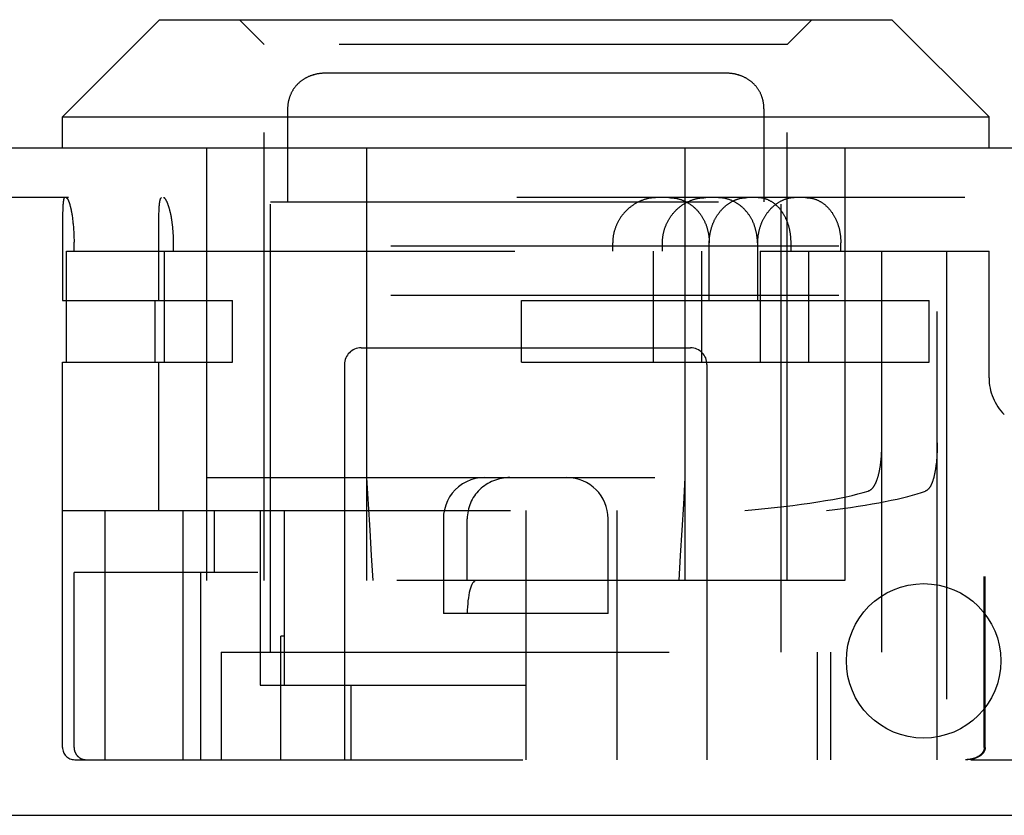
# Model space of a CAD drawing. Header units: inches. Extents: x 0 to 98.9, y 0 to 64.
# Tile 7 of 18: x 41.1 to 42.3, y 10.7 to 11.7. Entities that reach past the tile are written whole.
import ezdxf

# ---------------------------------------------------------------- set-up
doc = ezdxf.new("R2010")
doc.units = ezdxf.units.IN
doc.header["$LTSCALE"] = 5.44
doc.header["$MEASUREMENT"] = 0
doc.linetypes.add('HIDDEN', pattern=[0.2, 0.1, -0.1])
doc.layers.add('DEFAULT_2', color=8, linetype='HIDDEN')
doc.layers.add('DOOR_ASSEMBLY', color=7, linetype='CONTINUOUS')

msp = doc.modelspace()

# ---------------------------------------------------------------- linework, layer by layer
at = {"layer": 'DEFAULT_2', "color": 8, "linetype": 'HIDDEN'}
for p, q in [((43.1929, 11.4184), (19.3129, 11.4184)), ((43.1929, 11.3584), (19.3129, 11.3584))]:
    msp.add_line(p, q, dxfattribs=at)
at = {"layer": 'DOOR_ASSEMBLY', "color": 7, "linetype": 'Continuous'}
for p, q in [((41.2804, 11.6934), (41.1624, 11.5754)), ((41.2804, 11.6934), (42.1694, 11.6934)), ((42.1694, 11.6934), (42.2874, 11.5754)), ((41.1624, 11.5754), (42.2874, 11.5754)), ((41.1624, 11.5374), (41.1624, 11.5754)), ((42.2874, 11.5374), (42.2874, 11.5754))]:
    msp.add_line(p, q, dxfattribs=at)
at = {"layer": 'DOOR_ASSEMBLY', "color": 8, "linetype": 'HIDDEN'}
for p, q in [((41.4074, 11.6634), (41.3774, 11.6934)), ((42.0424, 11.6634), (42.0724, 11.6934)), ((42.0424, 11.6634), (41.4074, 11.6634)), ((41.4074, 11.0124), (41.4074, 11.6634)), ((42.0424, 11.0124), (42.0424, 11.6634)), ((41.4599, 11.6237), (41.4593, 11.6234)), ((41.4612, 11.6243), (41.4606, 11.624)), ((41.4626, 11.6248), (41.4619, 11.6246)), ((41.478, 11.6283), (41.4773, 11.6282)), ((41.9683, 11.6284), (41.4816, 11.6284)), ((41.9873, 11.6248), (41.9866, 11.6251)), ((41.9912, 11.623), (41.9906, 11.6234)), ((41.9925, 11.6224), (41.9919, 11.6227)), ((41.9955, 11.6205), (41.9949, 11.6209)), ((41.4402, 11.6044), (41.4399, 11.6037)), ((41.4409, 11.6057), (41.4405, 11.605)), ((42.0097, 11.6044), (42.0094, 11.605)), ((42.0103, 11.603), (42.01, 11.6037)), ((41.4358, 11.5851), (41.4358, 11.4724)), ((42.0131, 11.5943), (42.013, 11.5951)), ((42.0141, 11.5853), (42.0141, 11.4724)), ((41.3374, 11.5374), (41.3374, 11.0124)), ((41.5317, 11.5374), (41.5317, 11.0124)), ((41.9182, 11.5374), (41.9182, 11.0124)), ((42.1124, 11.5374), (42.1124, 11.0124)), ((43.3459, 11.4774), (19.1949, 11.4774)), ((41.1628, 11.4641), (41.1627, 11.463)), ((41.1629, 11.4662), (41.1628, 11.4652)), ((41.1628, 11.4652), (41.1628, 11.4641)), ((41.163, 11.4682), (41.1629, 11.4672)), ((41.1629, 11.4672), (41.1629, 11.4662)), ((41.2798, 11.4636), (41.2799, 11.4647)), ((41.2799, 11.4647), (41.2799, 11.4657)), ((41.4149, 11.4724), (42.0349, 11.4724)), ((41.4149, 10.9254), (41.4149, 11.4724)), ((42.0349, 10.9254), (42.0349, 11.4724)), ((41.1626, 11.457), (41.1625, 11.4544)), ((41.1625, 11.4544), (41.1625, 11.4509)), ((41.1627, 11.4613), (41.1626, 11.4595)), ((41.1626, 11.4595), (41.1626, 11.457)), ((41.1627, 11.463), (41.1627, 11.4613)), ((41.1736, 11.4586), (41.1738, 11.4574)), ((41.1738, 11.4574), (41.174, 11.4561)), ((41.174, 11.4561), (41.1742, 11.4547)), ((41.1742, 11.4547), (41.1744, 11.4534)), ((41.1744, 11.4534), (41.1746, 11.452)), ((41.1746, 11.452), (41.1748, 11.4506)), ((41.2795, 11.4537), (41.2796, 11.4564)), ((41.2795, 11.4502), (41.2795, 11.4537)), ((41.2796, 11.4583), (41.2797, 11.4602)), ((41.2796, 11.4564), (41.2796, 11.4583)), ((41.2797, 11.4613), (41.2798, 11.4625)), ((41.2797, 11.4602), (41.2797, 11.4613)), ((41.2798, 11.4625), (41.2798, 11.4636)), ((41.1625, 11.4458), (41.1624, 11.3524)), ((41.1625, 11.4509), (41.1625, 11.4458)), ((41.1748, 11.4506), (41.175, 11.4491)), ((41.1752, 11.4469), (41.1754, 11.4455)), ((41.1754, 11.4455), (41.1755, 11.4439)), ((41.1755, 11.4439), (41.1757, 11.4424)), ((41.1757, 11.4424), (41.1758, 11.4409)), ((41.1758, 11.4409), (41.1759, 11.4393)), ((41.2794, 11.4396), (41.2795, 11.4458)), ((41.2795, 11.4458), (41.2795, 11.4502)), ((41.1759, 11.4393), (41.176, 11.4378)), ((41.176, 11.4378), (41.1761, 11.4362)), ((41.1761, 11.4362), (41.1762, 11.4346)), ((41.1762, 11.4346), (41.1763, 11.433)), ((41.1763, 11.433), (41.1763, 11.4314)), ((41.1763, 11.4314), (41.1764, 11.4297)), ((41.1764, 11.4297), (41.1764, 11.4281)), ((41.1764, 11.4281), (41.1765, 11.4265)), ((41.2794, 11.3524), (41.2794, 11.4396)), ((41.2972, 11.4305), (41.2971, 11.4321)), ((41.2972, 11.4289), (41.2972, 11.4305)), ((41.2973, 11.4273), (41.2972, 11.4289)), ((41.1765, 11.4265), (41.1765, 11.4248)), ((41.1765, 11.4248), (41.1765, 11.4232)), ((41.1765, 11.4124), (41.1765, 11.4232)), ((41.2973, 11.4256), (41.2973, 11.4273)), ((41.2973, 11.424), (41.2973, 11.4256)), ((41.2973, 11.4224), (41.2973, 11.424)), ((41.2973, 11.4124), (41.2973, 11.4224)), ((41.8305, 11.4124), (41.8305, 11.4224)), ((41.8909, 11.4124), (41.8909, 11.4224)), ((41.9477, 11.3524), (41.9477, 11.4224)), ((42.0062, 11.4224), (42.0062, 11.3524)), ((42.047, 11.4124), (42.047, 11.4224)), ((42.1074, 11.4124), (42.1074, 11.4224)), ((41.1675, 11.4124), (41.9387, 11.4124)), ((41.1675, 11.2774), (41.1675, 11.4124)), ((41.2858, 11.4124), (41.2858, 11.2774)), ((41.8796, 11.4124), (41.8796, 11.2774)), ((41.9387, 11.2774), (41.9387, 11.4124)), ((42.0095, 11.4124), (42.2874, 11.4124)), ((42.0095, 11.4124), (42.0095, 11.2774)), ((42.0686, 11.2774), (42.0686, 11.4124)), ((42.1573, 10.9254), (42.1573, 11.4124)), ((42.2245, 10.7949), (42.2245, 11.4124)), ((42.2359, 11.4124), (42.2359, 10.7949)), ((42.2874, 11.2585), (42.2874, 11.4124)), ((41.1624, 11.3524), (41.3687, 11.3524)), ((41.2751, 11.2774), (41.2751, 11.3524)), ((41.3687, 11.2774), (41.3687, 11.3524)), ((41.7197, 11.3524), (42.2147, 11.3524)), ((41.7197, 11.2774), (41.7197, 11.3524)), ((42.1128, 11.2774), (42.1128, 11.3524)), ((42.2147, 11.2774), (42.2147, 11.3524)), ((41.5249, 11.2949), (41.9249, 11.2949)), ((41.1624, 11.2774), (41.3687, 11.2774)), ((41.1624, 10.8099), (41.1624, 11.2774)), ((41.2794, 11.0974), (41.2794, 11.2774)), ((41.5049, 11.2749), (41.5049, 10.7949)), ((41.7197, 11.2774), (42.2147, 11.2774)), ((41.9449, 11.2749), (41.9449, 10.7949)), ((42.1572, 11.1763), (42.1573, 11.178)), ((42.1573, 11.178), (42.1573, 11.1798)), ((42.2245, 11.1798), (42.2245, 11.178)), ((42.2245, 11.178), (42.2245, 11.1763)), ((42.1567, 11.1645), (42.1568, 11.1661)), ((42.1568, 11.1661), (42.1569, 11.1678)), ((42.1569, 11.1678), (42.157, 11.1695)), ((42.157, 11.1695), (42.1571, 11.1712)), ((42.1571, 11.1729), (42.1572, 11.1746)), ((42.1571, 11.1712), (42.1571, 11.1729)), ((42.1572, 11.1746), (42.1572, 11.1763)), ((42.2241, 11.1661), (42.224, 11.1644)), ((42.2242, 11.1678), (42.2241, 11.1661)), ((42.2243, 11.1695), (42.2242, 11.1678)), ((42.2244, 11.1729), (42.2243, 11.1712)), ((42.2243, 11.1712), (42.2243, 11.1695)), ((42.2245, 11.1763), (42.2244, 11.1746)), ((42.2244, 11.1746), (42.2244, 11.1729)), ((42.1566, 11.1628), (42.1567, 11.1645)), ((42.2235, 11.1579), (42.2234, 11.1563)), ((42.2237, 11.1595), (42.2235, 11.1579)), ((42.2238, 11.1611), (42.2237, 11.1595)), ((42.2239, 11.1628), (42.2238, 11.1611)), ((42.224, 11.1644), (42.2239, 11.1628)), ((41.3374, 11.1374), (42.1124, 11.1374)), ((41.1624, 11.0974), (42.0901, 11.0974)), ((41.2139, 11.0974), (41.2139, 10.7949)), ((41.3085, 11.0974), (41.3085, 11.0224)), ((41.3466, 11.0974), (41.3466, 11.0224)), ((41.4023, 11.0974), (41.4023, 10.8854)), ((41.4318, 10.8854), (41.4318, 11.0974)), ((41.7249, 11.0974), (41.7249, 10.7949)), ((41.8359, 10.7949), (41.8359, 11.0974)), ((41.6249, 11.0874), (41.6249, 10.9724)), ((41.6539, 11.0124), (41.6539, 11.0874)), ((41.8249, 10.9724), (41.8249, 11.0874)), ((41.3995, 11.0224), (41.1765, 11.0224)), ((41.1765, 10.8099), (41.1765, 11.0224)), ((41.3087, 11.0224), (41.3087, 10.7949)), ((41.3306, 10.7949), (41.3306, 11.0224)), ((42.1124, 11.0124), (41.3374, 11.0124)), ((43.0129, 11.0174), (42.2816, 11.0174)), ((42.2816, 10.8099), (42.2816, 11.0174)), ((42.2827, 10.8099), (42.2827, 11.0174)), ((41.8249, 10.9724), (41.6249, 10.9724)), ((41.4318, 10.9449), (41.4274, 10.9449)), ((41.4274, 10.7949), (41.4274, 10.9449)), ((41.3549, 10.9254), (42.1573, 10.9254)), ((41.3549, 10.9254), (41.3549, 10.7949)), ((42.079, 10.7949), (42.079, 10.9254)), ((42.0949, 10.9254), (42.0949, 10.7949)), ((41.4023, 10.8854), (41.7249, 10.8854)), ((41.5127, 10.8854), (41.5127, 10.7949)), ((41.1774, 10.7949), (43.0879, 10.7949))]:
    msp.add_line(p, q, dxfattribs=at)
at = {"layer": 'DOOR_ASSEMBLY', "color": 3, "linetype": 'Continuous'}
for p, q in [((43.3459, 11.5374), (19.1949, 11.5374)), ((19.0979, 10.7274), (43.4429, 10.7274))]:
    msp.add_line(p, q, dxfattribs=at)
at = {"layer": 'DOOR_ASSEMBLY', "color": 8, "linetype": 'HIDDEN'}
for points in [[(41.4816, 11.6284), (41.4809, 11.6284), (41.4802, 11.6284), (41.4794, 11.6284), (41.4787, 11.6283), (41.478, 11.6283), (41.4773, 11.6282), (41.4765, 11.6282), (41.4758, 11.6281), (41.4751, 11.628), (41.4744, 11.6279), (41.4737, 11.6278), (41.4729, 11.6277), (41.4722, 11.6276), (41.4715, 11.6275), (41.4708, 11.6273), (41.4701, 11.6272), (41.4694, 11.627), (41.4687, 11.6268), (41.468, 11.6266), (41.4673, 11.6265), (41.4666, 11.6262), (41.4659, 11.626), (41.4653, 11.6258), (41.4646, 11.6256), (41.4639, 11.6253), (41.4632, 11.6251), (41.4626, 11.6248), (41.4619, 11.6246), (41.4612, 11.6243), (41.4606, 11.624), (41.4599, 11.6237), (41.4593, 11.6234), (41.4586, 11.623), (41.458, 11.6227), (41.4574, 11.6224), (41.4568, 11.622), (41.4561, 11.6216), (41.4555, 11.6213), (41.4549, 11.6209), (41.4543, 11.6205), (41.4537, 11.6201), (41.4532, 11.6197), (41.4526, 11.6192), (41.452, 11.6188), (41.4514, 11.6184), (41.4509, 11.6179), (41.4503, 11.6175), (41.4498, 11.617), (41.4493, 11.6165), (41.4487, 11.616), (41.4482, 11.6155), (41.4477, 11.615), (41.4472, 11.6145), (41.4467, 11.614), (41.4462, 11.6134), (41.4458, 11.6129), (41.4453, 11.6123), (41.4449, 11.6118), (41.4444, 11.6112), (41.444, 11.6106), (41.4435, 11.61), (41.4431, 11.6094), (41.4427, 11.6088), (41.4423, 11.6082), (41.4419, 11.6076), (41.4416, 11.607), (41.4412, 11.6063), (41.4408, 11.6057), (41.4405, 11.605), (41.4402, 11.6044), (41.4399, 11.6037), (41.4395, 11.603), (41.4392, 11.6023), (41.439, 11.6017), (41.4387, 11.601), (41.4384, 11.6002), (41.4382, 11.5995), (41.4379, 11.5988), (41.4377, 11.5981), (41.4375, 11.5973), (41.4373, 11.5966), (41.4371, 11.5958), (41.4369, 11.5951), (41.4367, 11.5943), (41.4366, 11.5935), (41.4364, 11.5927), (41.4363, 11.5919), (41.4362, 11.5911), (41.4361, 11.5903), (41.436, 11.5895), (41.4359, 11.5887), (41.4359, 11.5879), (41.4358, 11.587), (41.4358, 11.5862), (41.4358, 11.5853), (41.4358, 11.5851)], [(41.4543, 11.6205), (41.4537, 11.6201), (41.4532, 11.6197), (41.4526, 11.6193), (41.452, 11.6188)], [(41.4587, 11.623), (41.458, 11.6227), (41.4574, 11.6224), (41.4568, 11.622), (41.4561, 11.6216), (41.4555, 11.6213), (41.4549, 11.6209)], [(41.4646, 11.6256), (41.4639, 11.6253), (41.4632, 11.6251)], [(41.468, 11.6266), (41.4673, 11.6265), (41.4666, 11.6263), (41.4659, 11.626), (41.4653, 11.6258)], [(41.4701, 11.6272), (41.4694, 11.627), (41.4687, 11.6268)], [(41.4758, 11.6281), (41.4751, 11.628), (41.4744, 11.6279), (41.4737, 11.6278), (41.4729, 11.6277), (41.4722, 11.6276), (41.4715, 11.6275)], [(41.4816, 11.6284), (41.4809, 11.6284), (41.4802, 11.6284), (41.4794, 11.6284)], [(42.0141, 11.5853), (42.0141, 11.5862), (42.014, 11.587), (42.014, 11.5879), (42.0139, 11.5887), (42.0139, 11.5895), (42.0138, 11.5903), (42.0137, 11.5911), (42.0136, 11.5919), (42.0134, 11.5927), (42.0133, 11.5935), (42.0131, 11.5943), (42.013, 11.5951), (42.0128, 11.5958), (42.0126, 11.5966), (42.0124, 11.5973), (42.0122, 11.5981), (42.012, 11.5988), (42.0117, 11.5995), (42.0115, 11.6002), (42.0112, 11.601), (42.0109, 11.6017), (42.0106, 11.6023), (42.0103, 11.603), (42.01, 11.6037), (42.0097, 11.6044), (42.0094, 11.605), (42.009, 11.6057), (42.0087, 11.6063), (42.0083, 11.607), (42.0079, 11.6076), (42.0075, 11.6082), (42.0071, 11.6088), (42.0067, 11.6094), (42.0063, 11.61), (42.0059, 11.6106), (42.0055, 11.6112), (42.005, 11.6118), (42.0046, 11.6123), (42.0041, 11.6129), (42.0036, 11.6134), (42.0031, 11.614), (42.0027, 11.6145), (42.0022, 11.615), (42.0016, 11.6155), (42.0011, 11.616), (42.0006, 11.6165), (42.0001, 11.617), (41.9995, 11.6175), (41.999, 11.6179), (41.9984, 11.6184), (41.9979, 11.6188), (41.9973, 11.6193), (41.9967, 11.6197), (41.9961, 11.6201), (41.9955, 11.6205), (41.9949, 11.6209), (41.9943, 11.6213), (41.9937, 11.6216), (41.9931, 11.622), (41.9925, 11.6224), (41.9919, 11.6227), (41.9912, 11.623), (41.9906, 11.6234), (41.9899, 11.6237), (41.9893, 11.624), (41.9886, 11.6243), (41.988, 11.6246), (41.9873, 11.6248), (41.9866, 11.6251), (41.986, 11.6253), (41.9853, 11.6256), (41.9846, 11.6258), (41.9839, 11.626), (41.9832, 11.6263), (41.9826, 11.6265), (41.9819, 11.6266), (41.9812, 11.6268), (41.9805, 11.627), (41.9798, 11.6272), (41.9791, 11.6273), (41.9784, 11.6275), (41.9776, 11.6276), (41.9769, 11.6277), (41.9762, 11.6278), (41.9755, 11.6279), (41.9748, 11.628), (41.9741, 11.6281), (41.9733, 11.6282), (41.9726, 11.6282), (41.9719, 11.6283), (41.9712, 11.6283), (41.9704, 11.6284), (41.9697, 11.6284), (41.969, 11.6284), (41.9683, 11.6284)], [(41.9741, 11.6281), (41.9733, 11.6282), (41.9726, 11.6282), (41.9719, 11.6283), (41.9712, 11.6283), (41.9704, 11.6284)], [(41.9769, 11.6277), (41.9762, 11.6278), (41.9755, 11.6279)], [(41.9798, 11.6272), (41.9791, 11.6273), (41.9784, 11.6275)], [(41.9853, 11.6256), (41.9846, 11.6258), (41.9839, 11.626), (41.9832, 11.6262), (41.9826, 11.6265), (41.9819, 11.6266), (41.9812, 11.6268)], [(41.9899, 11.6237), (41.9893, 11.624), (41.9886, 11.6243), (41.988, 11.6246)], [(41.4427, 11.6088), (41.4423, 11.6082), (41.4419, 11.6076)], [(41.4462, 11.6134), (41.4458, 11.6129), (41.4453, 11.6123), (41.4449, 11.6118), (41.4444, 11.6112)], [(41.4493, 11.6165), (41.4487, 11.616), (41.4482, 11.6155), (41.4477, 11.615)], [(42.0006, 11.6165), (42.0001, 11.617), (41.9995, 11.6175), (41.999, 11.6179), (41.9984, 11.6184), (41.9979, 11.6188)], [(42.0036, 11.6134), (42.0031, 11.614), (42.0027, 11.6145), (42.0022, 11.615)], [(42.0067, 11.6094), (42.0063, 11.61), (42.0059, 11.6106), (42.0055, 11.6112)], [(42.009, 11.6057), (42.0087, 11.6063), (42.0083, 11.607), (42.0079, 11.6076)], [(41.4377, 11.5981), (41.4375, 11.5973), (41.4373, 11.5966), (41.4371, 11.5958), (41.4369, 11.5951)], [(41.4395, 11.603), (41.4392, 11.6023), (41.439, 11.6017)], [(42.012, 11.5988), (42.0117, 11.5995), (42.0115, 11.6002), (42.0112, 11.601), (42.0109, 11.6017)], [(41.4359, 11.5879), (41.4358, 11.587), (41.4358, 11.5862), (41.4358, 11.5853), (41.4358, 11.5851)], [(41.4362, 11.5911), (41.4361, 11.5903), (41.436, 11.5895)], [(41.4367, 11.5943), (41.4366, 11.5935), (41.4364, 11.5927)], [(42.0138, 11.5903), (42.0137, 11.5911), (42.0136, 11.5919), (42.0134, 11.5927)], [(42.014, 11.587), (42.014, 11.5879), (42.0139, 11.5887), (42.0139, 11.5895)], [(41.1651, 11.4774), (41.1651, 11.4774), (41.165, 11.4774), (41.1649, 11.4773), (41.1648, 11.4773), (41.1647, 11.4772), (41.1647, 11.4772), (41.1646, 11.4771), (41.1645, 11.477), (41.1645, 11.4769), (41.1644, 11.4768), (41.1643, 11.4766), (41.1642, 11.4765), (41.1642, 11.4763), (41.1641, 11.4762), (41.1641, 11.476), (41.164, 11.4758), (41.1639, 11.4756), (41.1639, 11.4754), (41.1638, 11.4752), (41.1638, 11.4749), (41.1637, 11.4747), (41.1637, 11.4744), (41.1636, 11.4741), (41.1636, 11.4738), (41.1635, 11.4735), (41.1635, 11.4732), (41.1634, 11.4729), (41.1634, 11.4726), (41.1633, 11.4722), (41.1633, 11.4719), (41.1632, 11.4715), (41.1632, 11.4711), (41.1632, 11.4707), (41.1631, 11.4703), (41.1631, 11.4699), (41.1631, 11.4695), (41.163, 11.4691), (41.163, 11.4682)], [(41.1668, 11.4774), (41.1669, 11.4774), (41.167, 11.4774), (41.1671, 11.4773), (41.1672, 11.4773), (41.1673, 11.4772), (41.1675, 11.4772), (41.1676, 11.4771), (41.1677, 11.477), (41.1678, 11.4769), (41.1679, 11.4768), (41.168, 11.4766), (41.1681, 11.4765), (41.1683, 11.4763), (41.1684, 11.4762), (41.1685, 11.476), (41.1686, 11.4758), (41.1688, 11.4756), (41.1689, 11.4754), (41.169, 11.4751), (41.1691, 11.4749), (41.1692, 11.4746), (41.1694, 11.4744), (41.1695, 11.4741), (41.1696, 11.4738), (41.1697, 11.4735), (41.1699, 11.4732), (41.17, 11.4728), (41.1701, 11.4725), (41.1703, 11.4721), (41.1704, 11.4718), (41.1705, 11.4714), (41.1706, 11.471), (41.1708, 11.4706), (41.1709, 11.4702), (41.171, 11.4698), (41.1712, 11.4694), (41.1713, 11.4689), (41.1714, 11.4685), (41.1715, 11.468), (41.1717, 11.4675), (41.1718, 11.467), (41.1719, 11.4665), (41.172, 11.466), (41.1722, 11.4655), (41.1723, 11.465), (41.1724, 11.4645), (41.1725, 11.4639), (41.1726, 11.4634), (41.1728, 11.4628), (41.1729, 11.4622), (41.173, 11.4617), (41.1731, 11.4611), (41.1732, 11.4605), (41.1733, 11.4599), (41.1735, 11.4593), (41.1736, 11.4586)], [(41.2799, 11.4657), (41.28, 11.4667), (41.28, 11.4672), (41.2801, 11.4677), (41.2801, 11.4682), (41.2801, 11.4686), (41.2802, 11.4691), (41.2802, 11.4695), (41.2803, 11.4699), (41.2803, 11.4703), (41.2804, 11.4707), (41.2804, 11.4711), (41.2805, 11.4715), (41.2805, 11.4719), (41.2806, 11.4722), (41.2806, 11.4726), (41.2807, 11.4729), (41.2807, 11.4732), (41.2808, 11.4735), (41.2809, 11.4738), (41.2809, 11.4741), (41.281, 11.4744), (41.281, 11.4747), (41.2811, 11.4749), (41.2812, 11.4752), (41.2813, 11.4754), (41.2813, 11.4756), (41.2814, 11.4758), (41.2815, 11.476), (41.2816, 11.4762), (41.2816, 11.4763), (41.2817, 11.4765), (41.2818, 11.4766), (41.2819, 11.4768), (41.282, 11.4769), (41.2821, 11.477), (41.2822, 11.4771), (41.2823, 11.4772), (41.2823, 11.4772), (41.2824, 11.4773), (41.2825, 11.4773), (41.2826, 11.4774), (41.2827, 11.4774), (41.2828, 11.4774)], [(41.2969, 11.4345), (41.2969, 11.4353), (41.2968, 11.436), (41.2968, 11.4368), (41.2967, 11.4376), (41.2966, 11.4384), (41.2966, 11.4392), (41.2965, 11.44), (41.2964, 11.4407), (41.2963, 11.4415), (41.2963, 11.4423), (41.2962, 11.443), (41.2961, 11.4438), (41.296, 11.4445), (41.2959, 11.4453), (41.2958, 11.446), (41.2957, 11.4468), (41.2956, 11.4475), (41.2955, 11.4482), (41.2954, 11.449), (41.2953, 11.4497), (41.2952, 11.4504), (41.2951, 11.4511), (41.2949, 11.4518), (41.2948, 11.4525), (41.2947, 11.4532), (41.2946, 11.4539), (41.2944, 11.4546), (41.2943, 11.4552), (41.2942, 11.4559), (41.294, 11.4566), (41.2939, 11.4572), (41.2938, 11.4578), (41.2936, 11.4585), (41.2935, 11.4591), (41.2933, 11.4597), (41.2932, 11.4603), (41.293, 11.4609), (41.2929, 11.4615), (41.2927, 11.4621), (41.2926, 11.4627), (41.2924, 11.4633), (41.2923, 11.4638), (41.2921, 11.4644), (41.292, 11.4649), (41.2918, 11.4654), (41.2916, 11.4659), (41.2915, 11.4665), (41.2913, 11.467), (41.2912, 11.4674), (41.291, 11.4679), (41.2908, 11.4684), (41.2907, 11.4688), (41.2905, 11.4693), (41.2904, 11.4697), (41.2902, 11.4701), (41.29, 11.4706), (41.2899, 11.471), (41.2897, 11.4714), (41.2895, 11.4717), (41.2894, 11.4721), (41.2892, 11.4725), (41.289, 11.4728), (41.2889, 11.4731), (41.2887, 11.4734), (41.2886, 11.4738), (41.2884, 11.474), (41.2882, 11.4743), (41.2881, 11.4746), (41.2879, 11.4749), (41.2878, 11.4751), (41.2876, 11.4753), (41.2874, 11.4756), (41.2873, 11.4758), (41.2871, 11.476), (41.287, 11.4762), (41.2868, 11.4763), (41.2867, 11.4765), (41.2865, 11.4766), (41.2864, 11.4768), (41.2862, 11.4769), (41.2861, 11.477), (41.2859, 11.4771), (41.2858, 11.4772), (41.2857, 11.4772), (41.2855, 11.4773), (41.2854, 11.4773), (41.2852, 11.4774), (41.2851, 11.4774), (41.285, 11.4774)], [(41.8843, 11.4774), (41.8835, 11.4774), (41.8827, 11.4774), (41.8819, 11.4773), (41.8811, 11.4773), (41.8803, 11.4772), (41.8795, 11.4772), (41.8788, 11.4771), (41.878, 11.477), (41.8772, 11.4769), (41.8764, 11.4768), (41.8756, 11.4766), (41.8748, 11.4765), (41.874, 11.4763), (41.8732, 11.4762), (41.8724, 11.476), (41.8716, 11.4758), (41.8709, 11.4756), (41.8701, 11.4753), (41.8693, 11.4751), (41.8685, 11.4749), (41.8678, 11.4746), (41.867, 11.4743), (41.8662, 11.474), (41.8655, 11.4738), (41.8647, 11.4734), (41.8639, 11.4731), (41.8632, 11.4728), (41.8624, 11.4725), (41.8617, 11.4721), (41.861, 11.4717), (41.8602, 11.4714), (41.8595, 11.471), (41.8588, 11.4706), (41.8581, 11.4701), (41.8573, 11.4697), (41.8566, 11.4693), (41.8559, 11.4688), (41.8552, 11.4684), (41.8545, 11.4679), (41.8539, 11.4674), (41.8532, 11.467), (41.8525, 11.4665), (41.8519, 11.4659), (41.8512, 11.4654), (41.8506, 11.4649), (41.8499, 11.4644), (41.8493, 11.4638), (41.8487, 11.4633), (41.8481, 11.4627), (41.8475, 11.4621), (41.8469, 11.4615), (41.8463, 11.4609), (41.8457, 11.4603), (41.8451, 11.4597), (41.8446, 11.4591), (41.844, 11.4585), (41.8435, 11.4578), (41.843, 11.4572), (41.8424, 11.4566), (41.8419, 11.4559), (41.8414, 11.4552), (41.8409, 11.4546), (41.8404, 11.4539), (41.84, 11.4532), (41.8395, 11.4525), (41.8391, 11.4518), (41.8386, 11.4511), (41.8382, 11.4504), (41.8378, 11.4497), (41.8374, 11.449), (41.837, 11.4482), (41.8366, 11.4475), (41.8362, 11.4468), (41.8359, 11.446), (41.8355, 11.4453), (41.8352, 11.4445), (41.8349, 11.4438), (41.8345, 11.443), (41.8342, 11.4423), (41.8339, 11.4415), (41.8337, 11.4407), (41.8334, 11.44), (41.8331, 11.4392), (41.8329, 11.4384), (41.8327, 11.4376), (41.8324, 11.4368), (41.8322, 11.436), (41.832, 11.4353), (41.8318, 11.4345), (41.8317, 11.4337), (41.8315, 11.4329), (41.8314, 11.4321), (41.8312, 11.4313), (41.8311, 11.4305), (41.831, 11.4297), (41.8309, 11.4289), (41.8308, 11.4281), (41.8307, 11.4273), (41.8306, 11.4264), (41.8306, 11.4256), (41.8305, 11.4248), (41.8305, 11.424), (41.8305, 11.4232), (41.8305, 11.4224)], [(41.8909, 11.4224), (41.8909, 11.4232), (41.8909, 11.424), (41.891, 11.4248), (41.891, 11.4257), (41.8911, 11.4265), (41.8911, 11.4273), (41.8912, 11.4281), (41.8913, 11.4289), (41.8914, 11.4297), (41.8915, 11.4305), (41.8916, 11.4314), (41.8918, 11.4322), (41.8919, 11.433), (41.8921, 11.4338), (41.8922, 11.4346), (41.8924, 11.4354), (41.8926, 11.4362), (41.8928, 11.437), (41.893, 11.4378), (41.8933, 11.4385), (41.8935, 11.4393), (41.8938, 11.4401), (41.894, 11.4409), (41.8943, 11.4417), (41.8946, 11.4424), (41.8949, 11.4432), (41.8952, 11.4439), (41.8955, 11.4447), (41.8959, 11.4455), (41.8962, 11.4462), (41.8966, 11.4469), (41.8969, 11.4477), (41.8973, 11.4484), (41.8977, 11.4491), (41.8981, 11.4499), (41.8985, 11.4506), (41.8989, 11.4513), (41.8993, 11.452), (41.8998, 11.4527), (41.9002, 11.4534), (41.9007, 11.4541), (41.9011, 11.4547), (41.9016, 11.4554), (41.9021, 11.4561), (41.9026, 11.4567), (41.9031, 11.4574), (41.9036, 11.458), (41.9042, 11.4586), (41.9047, 11.4593), (41.9052, 11.4599), (41.9058, 11.4605), (41.9064, 11.4611), (41.9069, 11.4617), (41.9075, 11.4622), (41.9081, 11.4628), (41.9087, 11.4634), (41.9093, 11.4639), (41.9099, 11.4645), (41.9105, 11.465), (41.9111, 11.4655), (41.9118, 11.466), (41.9124, 11.4665), (41.9131, 11.467), (41.9137, 11.4675), (41.9144, 11.468), (41.9151, 11.4685), (41.9157, 11.4689), (41.9164, 11.4694), (41.9171, 11.4698), (41.9178, 11.4702), (41.9185, 11.4706), (41.9192, 11.471), (41.9199, 11.4714), (41.9206, 11.4718), (41.9213, 11.4721), (41.9221, 11.4725), (41.9228, 11.4728), (41.9235, 11.4732), (41.9242, 11.4735), (41.925, 11.4738), (41.9257, 11.4741), (41.9265, 11.4744), (41.9272, 11.4746), (41.928, 11.4749), (41.9287, 11.4751), (41.9295, 11.4754), (41.9302, 11.4756), (41.931, 11.4758), (41.9318, 11.476), (41.9325, 11.4762), (41.9333, 11.4763), (41.9341, 11.4765), (41.9349, 11.4766), (41.9356, 11.4768), (41.9364, 11.4769), (41.9372, 11.477), (41.938, 11.4771), (41.9387, 11.4772), (41.9395, 11.4772), (41.9403, 11.4773), (41.9411, 11.4773), (41.9418, 11.4774), (41.9426, 11.4774), (41.9434, 11.4774)], [(41.8984, 11.4774), (41.8991, 11.4774), (41.8999, 11.4774), (41.9007, 11.4773), (41.9014, 11.4773), (41.9022, 11.4772), (41.903, 11.4772), (41.9037, 11.4771), (41.9045, 11.477), (41.9052, 11.4769), (41.906, 11.4768), (41.9067, 11.4766), (41.9075, 11.4765), (41.9082, 11.4763), (41.909, 11.4762), (41.9097, 11.476), (41.9105, 11.4758), (41.9112, 11.4756), (41.9119, 11.4754), (41.9126, 11.4752), (41.9134, 11.4749), (41.9141, 11.4747), (41.9148, 11.4744), (41.9155, 11.4741), (41.9162, 11.4738), (41.9169, 11.4735), (41.9176, 11.4732), (41.9183, 11.4729), (41.919, 11.4726), (41.9197, 11.4722), (41.9203, 11.4719), (41.921, 11.4715), (41.9217, 11.4711), (41.9223, 11.4707), (41.923, 11.4703), (41.9236, 11.4699), (41.9243, 11.4695), (41.9249, 11.4691), (41.9255, 11.4686), (41.9261, 11.4682), (41.9267, 11.4677), (41.9274, 11.4672), (41.928, 11.4667), (41.9285, 11.4662), (41.9291, 11.4657), (41.9297, 11.4652), (41.9303, 11.4647), (41.9308, 11.4642), (41.9314, 11.4636), (41.9319, 11.4631), (41.9325, 11.4625), (41.933, 11.4619), (41.9335, 11.4613), (41.9341, 11.4608), (41.9346, 11.4602), (41.9351, 11.4595), (41.9356, 11.4589), (41.936, 11.4583), (41.9365, 11.4577), (41.937, 11.457), (41.9374, 11.4564), (41.9379, 11.4557), (41.9383, 11.4551), (41.9387, 11.4544), (41.9392, 11.4537), (41.9396, 11.453), (41.94, 11.4523), (41.9404, 11.4516), (41.9408, 11.4509), (41.9411, 11.4502), (41.9415, 11.4495), (41.9418, 11.4487), (41.9422, 11.448), (41.9425, 11.4473), (41.9428, 11.4465), (41.9432, 11.4458), (41.9435, 11.445), (41.9438, 11.4443), (41.944, 11.4435), (41.9443, 11.4427), (41.9446, 11.4419), (41.9448, 11.4412), (41.9451, 11.4404), (41.9453, 11.4396), (41.9455, 11.4388), (41.9457, 11.438), (41.9459, 11.4372), (41.9461, 11.4364), (41.9463, 11.4356), (41.9465, 11.4348), (41.9466, 11.434), (41.9468, 11.4332), (41.9469, 11.4323), (41.947, 11.4315), (41.9471, 11.4307), (41.9472, 11.4299), (41.9473, 11.429), (41.9474, 11.4282), (41.9475, 11.4274), (41.9476, 11.4266), (41.9476, 11.4257), (41.9476, 11.4249), (41.9477, 11.4241), (41.9477, 11.4232), (41.9477, 11.4224)], [(41.9477, 11.4224), (41.9477, 11.4232), (41.9477, 11.4241), (41.9477, 11.4249), (41.9478, 11.4257), (41.9478, 11.4266), (41.9479, 11.4274), (41.948, 11.4282), (41.948, 11.429), (41.9481, 11.4299), (41.9482, 11.4307), (41.9483, 11.4315), (41.9485, 11.4323), (41.9486, 11.4332), (41.9488, 11.434), (41.9489, 11.4348), (41.9491, 11.4356), (41.9493, 11.4364), (41.9494, 11.4372), (41.9496, 11.438), (41.9499, 11.4388), (41.9501, 11.4396), (41.9503, 11.4404), (41.9505, 11.4412), (41.9508, 11.4419), (41.9511, 11.4427), (41.9513, 11.4435), (41.9516, 11.4443), (41.9519, 11.445), (41.9522, 11.4458), (41.9525, 11.4465), (41.9528, 11.4473), (41.9531, 11.448), (41.9535, 11.4487), (41.9538, 11.4495), (41.9542, 11.4502), (41.9546, 11.4509), (41.9549, 11.4516), (41.9553, 11.4523), (41.9557, 11.453), (41.9561, 11.4537), (41.9565, 11.4544), (41.9569, 11.4551), (41.9574, 11.4557), (41.9578, 11.4564), (41.9582, 11.457), (41.9587, 11.4577), (41.9591, 11.4583), (41.9596, 11.4589), (41.9601, 11.4595), (41.9606, 11.4602), (41.961, 11.4608), (41.9615, 11.4613), (41.962, 11.4619), (41.9626, 11.4625), (41.9631, 11.4631), (41.9636, 11.4636), (41.9641, 11.4642), (41.9647, 11.4647), (41.9652, 11.4652), (41.9657, 11.4657), (41.9663, 11.4662), (41.9669, 11.4667), (41.9674, 11.4672), (41.968, 11.4677), (41.9686, 11.4682), (41.9691, 11.4686), (41.9697, 11.4691), (41.9703, 11.4695), (41.9709, 11.4699), (41.9715, 11.4703), (41.9721, 11.4707), (41.9727, 11.4711), (41.9734, 11.4715), (41.974, 11.4719), (41.9746, 11.4722), (41.9752, 11.4726), (41.9758, 11.4729), (41.9765, 11.4732), (41.9771, 11.4735), (41.9777, 11.4738), (41.9784, 11.4741), (41.979, 11.4744), (41.9797, 11.4747), (41.9803, 11.4749), (41.981, 11.4752), (41.9816, 11.4754), (41.9823, 11.4756), (41.9829, 11.4758), (41.9836, 11.476), (41.9843, 11.4762), (41.9849, 11.4763), (41.9856, 11.4765), (41.9863, 11.4766), (41.9869, 11.4768), (41.9876, 11.4769), (41.9883, 11.477), (41.9889, 11.4771), (41.9896, 11.4772), (41.9903, 11.4772), (41.9909, 11.4773), (41.9916, 11.4773), (41.9923, 11.4774), (41.9929, 11.4774), (41.9936, 11.4774)], [(42.0062, 11.4224), (42.0062, 11.4232), (42.0062, 11.4241), (42.0061, 11.4249), (42.0061, 11.4257), (42.0061, 11.4266), (42.006, 11.4274), (42.0059, 11.4282), (42.0058, 11.429), (42.0057, 11.4299), (42.0056, 11.4307), (42.0055, 11.4315), (42.0054, 11.4323), (42.0053, 11.4331), (42.0051, 11.434), (42.005, 11.4348), (42.0048, 11.4356), (42.0046, 11.4364), (42.0044, 11.4372), (42.0042, 11.438), (42.004, 11.4388), (42.0038, 11.4396), (42.0036, 11.4404), (42.0033, 11.4411), (42.0031, 11.4419), (42.0028, 11.4427), (42.0025, 11.4435), (42.0023, 11.4442), (42.002, 11.445), (42.0017, 11.4458), (42.0014, 11.4465), (42.001, 11.4473), (42.0007, 11.448), (42.0004, 11.4487), (42, 11.4495), (41.9996, 11.4502), (41.9993, 11.4509), (41.9989, 11.4516), (41.9985, 11.4523), (41.9981, 11.453), (41.9977, 11.4537), (41.9973, 11.4544), (41.9968, 11.455), (41.9964, 11.4557), (41.996, 11.4564), (41.9955, 11.457), (41.995, 11.4576), (41.9946, 11.4583), (41.9941, 11.4589), (41.9936, 11.4595), (41.9931, 11.4601), (41.9926, 11.4607), (41.9921, 11.4613), (41.9916, 11.4619), (41.991, 11.4625), (41.9905, 11.463), (41.99, 11.4636), (41.9894, 11.4641), (41.9888, 11.4647), (41.9883, 11.4652), (41.9877, 11.4657), (41.9871, 11.4662), (41.9865, 11.4667), (41.9859, 11.4672), (41.9853, 11.4677), (41.9847, 11.4682), (41.9841, 11.4686), (41.9835, 11.4691), (41.9829, 11.4695), (41.9822, 11.4699), (41.9816, 11.4703), (41.9809, 11.4707), (41.9803, 11.4711), (41.9796, 11.4715), (41.979, 11.4719), (41.9783, 11.4722), (41.9776, 11.4726), (41.9769, 11.4729), (41.9762, 11.4732), (41.9756, 11.4735), (41.9749, 11.4738), (41.9742, 11.4741), (41.9735, 11.4744), (41.9728, 11.4747), (41.972, 11.4749), (41.9713, 11.4752), (41.9706, 11.4754), (41.9699, 11.4756), (41.9692, 11.4758), (41.9684, 11.476), (41.9677, 11.4762), (41.967, 11.4763), (41.9662, 11.4765), (41.9655, 11.4766), (41.9647, 11.4768), (41.964, 11.4769), (41.9633, 11.477), (41.9625, 11.4771), (41.9618, 11.4772), (41.961, 11.4772), (41.9602, 11.4773), (41.9595, 11.4773), (41.9587, 11.4774), (41.958, 11.4774), (41.9572, 11.4774)], [(42.047, 11.4224), (42.047, 11.4232), (42.047, 11.424), (42.047, 11.4248), (42.0469, 11.4256), (42.0469, 11.4264), (42.0468, 11.4273), (42.0468, 11.4281), (42.0467, 11.4289), (42.0466, 11.4297), (42.0466, 11.4305), (42.0465, 11.4313), (42.0464, 11.4321), (42.0463, 11.4329), (42.0462, 11.4337), (42.046, 11.4345), (42.0459, 11.4353), (42.0458, 11.436), (42.0456, 11.4368), (42.0454, 11.4376), (42.0453, 11.4384), (42.0451, 11.4392), (42.0449, 11.44), (42.0447, 11.4407), (42.0445, 11.4415), (42.0443, 11.4423), (42.0441, 11.443), (42.0439, 11.4438), (42.0436, 11.4445), (42.0434, 11.4453), (42.0431, 11.446), (42.0429, 11.4468), (42.0426, 11.4475), (42.0423, 11.4482), (42.042, 11.449), (42.0417, 11.4497), (42.0414, 11.4504), (42.0411, 11.4511), (42.0408, 11.4518), (42.0405, 11.4525), (42.0401, 11.4532), (42.0398, 11.4539), (42.0394, 11.4546), (42.0391, 11.4552), (42.0387, 11.4559), (42.0383, 11.4566), (42.038, 11.4572), (42.0376, 11.4578), (42.0372, 11.4585), (42.0368, 11.4591), (42.0363, 11.4597), (42.0359, 11.4603), (42.0355, 11.4609), (42.0351, 11.4615), (42.0346, 11.4621), (42.0342, 11.4627), (42.0337, 11.4633), (42.0332, 11.4638), (42.0328, 11.4644), (42.0323, 11.4649), (42.0318, 11.4654), (42.0313, 11.4659), (42.0308, 11.4665), (42.0303, 11.467), (42.0298, 11.4674), (42.0293, 11.4679), (42.0287, 11.4684), (42.0282, 11.4688), (42.0277, 11.4693), (42.0271, 11.4697), (42.0266, 11.4701), (42.026, 11.4706), (42.0255, 11.471), (42.0249, 11.4714), (42.0243, 11.4717), (42.0237, 11.4721), (42.0232, 11.4725), (42.0226, 11.4728), (42.022, 11.4731), (42.0214, 11.4734), (42.0208, 11.4738), (42.0202, 11.474), (42.0196, 11.4743), (42.019, 11.4746), (42.0184, 11.4749), (42.0177, 11.4751), (42.0171, 11.4753), (42.0165, 11.4756), (42.0159, 11.4758), (42.0152, 11.476), (42.0146, 11.4762), (42.014, 11.4763), (42.0133, 11.4765), (42.0127, 11.4766), (42.0121, 11.4768), (42.0114, 11.4769), (42.0108, 11.477), (42.0101, 11.4771), (42.0095, 11.4772), (42.0088, 11.4772), (42.0082, 11.4773), (42.0075, 11.4773), (42.0069, 11.4774), (42.0062, 11.4774), (42.0055, 11.4774)], [(42.0525, 11.4774), (42.0518, 11.4774), (42.0511, 11.4774), (42.0504, 11.4773), (42.0498, 11.4773), (42.0491, 11.4772), (42.0484, 11.4772), (42.0477, 11.4771), (42.047, 11.477), (42.0464, 11.4769), (42.0457, 11.4768), (42.045, 11.4766), (42.0443, 11.4765), (42.0437, 11.4763), (42.043, 11.4762), (42.0423, 11.476), (42.0416, 11.4758), (42.041, 11.4756), (42.0403, 11.4754), (42.0397, 11.4752), (42.039, 11.4749), (42.0383, 11.4747), (42.0377, 11.4744), (42.037, 11.4741), (42.0364, 11.4738), (42.0357, 11.4735), (42.0351, 11.4732), (42.0345, 11.4729), (42.0338, 11.4726), (42.0332, 11.4722), (42.0326, 11.4719), (42.0319, 11.4715), (42.0313, 11.4711), (42.0307, 11.4707), (42.0301, 11.4703), (42.0295, 11.4699), (42.0289, 11.4695), (42.0283, 11.4691), (42.0277, 11.4686), (42.0271, 11.4682), (42.0265, 11.4677), (42.026, 11.4672), (42.0254, 11.4667), (42.0248, 11.4662), (42.0243, 11.4657), (42.0237, 11.4652), (42.0232, 11.4647), (42.0226, 11.4641), (42.0221, 11.4636), (42.0216, 11.463), (42.0211, 11.4625), (42.0206, 11.4619), (42.0201, 11.4613), (42.0196, 11.4607), (42.0191, 11.4601), (42.0186, 11.4595), (42.0181, 11.4589), (42.0176, 11.4583), (42.0172, 11.4576), (42.0167, 11.457), (42.0163, 11.4564), (42.0159, 11.4557), (42.0154, 11.455), (42.015, 11.4544), (42.0146, 11.4537), (42.0142, 11.453), (42.0138, 11.4523), (42.0134, 11.4516), (42.013, 11.4509), (42.0127, 11.4502), (42.0123, 11.4495), (42.012, 11.4487), (42.0116, 11.448), (42.0113, 11.4473), (42.011, 11.4465), (42.0107, 11.4458), (42.0104, 11.445), (42.0101, 11.4442), (42.0098, 11.4435), (42.0095, 11.4427), (42.0093, 11.4419), (42.009, 11.4411), (42.0088, 11.4404), (42.0086, 11.4396), (42.0083, 11.4388), (42.0081, 11.438), (42.0079, 11.4372), (42.0078, 11.4364), (42.0076, 11.4356), (42.0074, 11.4348), (42.0073, 11.434), (42.0071, 11.4331), (42.007, 11.4323), (42.0068, 11.4315), (42.0067, 11.4307), (42.0066, 11.4299), (42.0065, 11.429), (42.0065, 11.4282), (42.0064, 11.4274), (42.0063, 11.4266), (42.0063, 11.4257), (42.0062, 11.4249), (42.0062, 11.4241), (42.0062, 11.4232), (42.0062, 11.4224)], [(42.0646, 11.4774), (42.0653, 11.4774), (42.066, 11.4774), (42.0666, 11.4773), (42.0673, 11.4773), (42.068, 11.4772), (42.0686, 11.4772), (42.0693, 11.4771), (42.07, 11.477), (42.0706, 11.4769), (42.0713, 11.4768), (42.0719, 11.4766), (42.0726, 11.4765), (42.0732, 11.4763), (42.0739, 11.4762), (42.0745, 11.476), (42.0752, 11.4758), (42.0758, 11.4756), (42.0764, 11.4754), (42.0771, 11.4751), (42.0777, 11.4749), (42.0783, 11.4746), (42.079, 11.4744), (42.0796, 11.4741), (42.0802, 11.4738), (42.0808, 11.4735), (42.0814, 11.4732), (42.082, 11.4728), (42.0826, 11.4725), (42.0832, 11.4721), (42.0838, 11.4718), (42.0844, 11.4714), (42.085, 11.471), (42.0856, 11.4706), (42.0861, 11.4702), (42.0867, 11.4698), (42.0872, 11.4694), (42.0878, 11.4689), (42.0883, 11.4685), (42.0889, 11.468), (42.0894, 11.4675), (42.09, 11.467), (42.0905, 11.4665), (42.091, 11.466), (42.0915, 11.4655), (42.092, 11.465), (42.0925, 11.4645), (42.093, 11.4639), (42.0935, 11.4634), (42.094, 11.4628), (42.0944, 11.4622), (42.0949, 11.4617), (42.0953, 11.4611), (42.0958, 11.4605), (42.0962, 11.4599), (42.0967, 11.4593), (42.0971, 11.4586), (42.0975, 11.458), (42.0979, 11.4574), (42.0983, 11.4567), (42.0987, 11.4561), (42.0991, 11.4554), (42.0995, 11.4547), (42.0998, 11.4541), (42.1002, 11.4534), (42.1005, 11.4527), (42.1009, 11.452), (42.1012, 11.4513), (42.1015, 11.4506), (42.1019, 11.4499), (42.1022, 11.4491), (42.1025, 11.4484), (42.1028, 11.4477), (42.103, 11.4469), (42.1033, 11.4462), (42.1036, 11.4455), (42.1038, 11.4447), (42.1041, 11.4439), (42.1043, 11.4432), (42.1046, 11.4424), (42.1048, 11.4417), (42.105, 11.4409), (42.1052, 11.4401), (42.1054, 11.4393), (42.1056, 11.4385), (42.1058, 11.4378), (42.1059, 11.437), (42.1061, 11.4362), (42.1062, 11.4354), (42.1064, 11.4346), (42.1065, 11.4338), (42.1066, 11.433), (42.1067, 11.4322), (42.1069, 11.4314), (42.107, 11.4305), (42.107, 11.4297), (42.1071, 11.4289), (42.1072, 11.4281), (42.1072, 11.4273), (42.1073, 11.4265), (42.1073, 11.4257), (42.1074, 11.4248), (42.1074, 11.424), (42.1074, 11.4232), (42.1074, 11.4224)], [(41.175, 11.4491), (41.1751, 11.4477), (41.1752, 11.4469)], [(41.2971, 11.4321), (41.297, 11.4329), (41.2969, 11.4345)], [(42.1406, 11.1211), (42.1409, 11.1212), (42.1413, 11.1213), (42.1416, 11.1214), (42.1419, 11.1216), (42.1423, 11.1218), (42.1426, 11.1219), (42.1429, 11.1221), (42.1432, 11.1223), (42.1435, 11.1225), (42.1439, 11.1228), (42.1442, 11.123), (42.1445, 11.1233), (42.1448, 11.1235), (42.1451, 11.1238), (42.1454, 11.1241), (42.1457, 11.1244), (42.1459, 11.1247), (42.1462, 11.1251), (42.1465, 11.1254), (42.1468, 11.1257), (42.147, 11.1261), (42.1473, 11.1265), (42.1476, 11.1269), (42.1478, 11.1273), (42.1481, 11.1277), (42.1484, 11.1281), (42.1486, 11.1285), (42.1488, 11.129), (42.1491, 11.1294), (42.1493, 11.1299), (42.1496, 11.1303), (42.1498, 11.1308), (42.15, 11.1313), (42.1502, 11.1318), (42.1505, 11.1323), (42.1507, 11.1328), (42.1509, 11.1334), (42.1511, 11.1339), (42.1513, 11.1345), (42.1515, 11.135), (42.1517, 11.1356), (42.1519, 11.1362), (42.1521, 11.1368), (42.1523, 11.1374), (42.1524, 11.138), (42.1526, 11.1386), (42.1528, 11.1392), (42.153, 11.1398), (42.1531, 11.1405), (42.1533, 11.1411), (42.1535, 11.1418), (42.1536, 11.1424), (42.1538, 11.1431), (42.1539, 11.1438), (42.1541, 11.1445), (42.1542, 11.1452), (42.1544, 11.1459), (42.1545, 11.1466), (42.1546, 11.1473), (42.1548, 11.148), (42.1549, 11.1487), (42.155, 11.1495), (42.1551, 11.1502), (42.1552, 11.151), (42.1554, 11.1517), (42.1555, 11.1525), (42.1556, 11.1532), (42.1557, 11.154), (42.1558, 11.1548), (42.1559, 11.1556), (42.156, 11.1563), (42.1561, 11.1571), (42.1561, 11.1579), (42.1562, 11.1587), (42.1563, 11.1595), (42.1564, 11.1603), (42.1565, 11.1612), (42.1566, 11.1628)], [(42.2234, 11.1563), (42.2232, 11.1547), (42.2231, 11.1539), (42.223, 11.1532), (42.2229, 11.1524), (42.2228, 11.1516), (42.2227, 11.1509), (42.2226, 11.1501), (42.2225, 11.1494), (42.2224, 11.1487), (42.2223, 11.1479), (42.2222, 11.1472), (42.2221, 11.1465), (42.222, 11.1458), (42.2218, 11.1451), (42.2217, 11.1444), (42.2216, 11.1437), (42.2215, 11.143), (42.2213, 11.1424), (42.2212, 11.1417), (42.2211, 11.141), (42.2209, 11.1404), (42.2208, 11.1398), (42.2206, 11.1391), (42.2205, 11.1385), (42.2203, 11.1379), (42.2202, 11.1373), (42.22, 11.1367), (42.2198, 11.1361), (42.2197, 11.1355), (42.2195, 11.135), (42.2193, 11.1344), (42.2191, 11.1338), (42.219, 11.1333), (42.2188, 11.1328), (42.2186, 11.1323), (42.2184, 11.1317), (42.2182, 11.1312), (42.218, 11.1308), (42.2178, 11.1303), (42.2176, 11.1298), (42.2174, 11.1293), (42.2172, 11.1289), (42.217, 11.1285), (42.2168, 11.128), (42.2166, 11.1276), (42.2163, 11.1272), (42.2161, 11.1268), (42.2159, 11.1264), (42.2157, 11.1261), (42.2154, 11.1257), (42.2152, 11.1254), (42.2149, 11.125), (42.2147, 11.1247), (42.2145, 11.1244), (42.2142, 11.1241), (42.214, 11.1238), (42.2137, 11.1235), (42.2134, 11.1233), (42.2132, 11.123), (42.2129, 11.1228), (42.2127, 11.1225), (42.2124, 11.1223), (42.2121, 11.1221), (42.2118, 11.1219), (42.2116, 11.1217), (42.2113, 11.1216), (42.211, 11.1214), (42.2107, 11.1213), (42.2104, 11.1212), (42.2101, 11.1211)], [(41.5317, 11.1374), (41.5336, 11.1053), (41.5355, 11.0737), (41.5373, 11.0428), (41.5392, 11.0124)], [(41.6747, 11.1374), (41.6691, 11.1371), (41.6636, 11.1362), (41.6581, 11.1346), (41.6529, 11.1324), (41.6479, 11.1297), (41.6434, 11.1264), (41.6393, 11.1227), (41.6357, 11.1186), (41.6325, 11.114), (41.6298, 11.1091), (41.6277, 11.1039), (41.6261, 11.0984), (41.6252, 11.0929), (41.6249, 11.0874)], [(41.9182, 11.1374), (41.9163, 11.1053), (41.9144, 11.0738), (41.9125, 11.0428), (41.9107, 11.0124)], [(41.1765, 10.8099), (41.1765, 10.8096), (41.1765, 10.8093), (41.1765, 10.8089), (41.1766, 10.8086), (41.1766, 10.8083), (41.1766, 10.808), (41.1767, 10.8077), (41.1767, 10.8074), (41.1768, 10.8071), (41.1768, 10.8067), (41.1769, 10.8064), (41.177, 10.8061), (41.177, 10.8058), (41.1771, 10.8055), (41.1772, 10.8052), (41.1773, 10.8049), (41.1774, 10.8046), (41.1775, 10.8043), (41.1777, 10.804), (41.1778, 10.8037), (41.1779, 10.8034), (41.1781, 10.8031), (41.1782, 10.8029), (41.1783, 10.8026), (41.1785, 10.8023), (41.1787, 10.802), (41.1788, 10.8018), (41.179, 10.8015), (41.1792, 10.8012), (41.1793, 10.801), (41.1795, 10.8007), (41.1797, 10.8005), (41.1799, 10.8002), (41.1801, 10.8), (41.1803, 10.7998), (41.1805, 10.7995), (41.1807, 10.7993), (41.181, 10.7991), (41.1812, 10.7989), (41.1814, 10.7986), (41.1817, 10.7984), (41.1819, 10.7982), (41.1821, 10.798), (41.1824, 10.7978), (41.1826, 10.7977), (41.1829, 10.7975), (41.1831, 10.7973), (41.1834, 10.7971), (41.1837, 10.797), (41.1839, 10.7968), (41.1842, 10.7967), (41.1845, 10.7965), (41.1847, 10.7964), (41.185, 10.7962), (41.1853, 10.7961), (41.1856, 10.796), (41.1859, 10.7959), (41.1862, 10.7958), (41.1865, 10.7957), (41.1868, 10.7956), (41.187, 10.7955), (41.1873, 10.7954), (41.1876, 10.7953), (41.1879, 10.7952), (41.1882, 10.7952), (41.1885, 10.7951), (41.1889, 10.7951), (41.1892, 10.795), (41.1895, 10.795), (41.1898, 10.795), (41.1901, 10.7949), (41.1904, 10.7949), (41.1907, 10.7949), (41.191, 10.7949)], [(42.2816, 10.8099), (42.2816, 10.8097), (42.2816, 10.8095), (42.2816, 10.8093), (42.2816, 10.8091), (42.2815, 10.8089), (42.2815, 10.8087), (42.2815, 10.8085), (42.2815, 10.8082), (42.2814, 10.808), (42.2814, 10.8078), (42.2813, 10.8076), (42.2813, 10.8074), (42.2812, 10.8072), (42.2812, 10.807), (42.2811, 10.8068), (42.281, 10.8066), (42.281, 10.8063), (42.2809, 10.8061), (42.2808, 10.8059), (42.2807, 10.8057), (42.2806, 10.8055), (42.2805, 10.8053), (42.2804, 10.805), (42.2803, 10.8048), (42.2801, 10.8046), (42.28, 10.8044), (42.2799, 10.8041), (42.2797, 10.8039), (42.2796, 10.8037), (42.2794, 10.8035), (42.2793, 10.8032), (42.2791, 10.803), (42.2789, 10.8028), (42.2787, 10.8025), (42.2785, 10.8023), (42.2783, 10.8021), (42.2781, 10.8018), (42.2778, 10.8016), (42.2776, 10.8014), (42.2773, 10.8011), (42.2771, 10.8009), (42.2768, 10.8007), (42.2765, 10.8004), (42.2762, 10.8002), (42.2759, 10.7999), (42.2756, 10.7997), (42.2753, 10.7995), (42.2749, 10.7993), (42.2746, 10.799), (42.2742, 10.7988), (42.2738, 10.7986), (42.2734, 10.7983), (42.273, 10.7981), (42.2726, 10.7979), (42.2722, 10.7977), (42.2717, 10.7975), (42.2712, 10.7973), (42.2708, 10.7971), (42.2703, 10.7969), (42.2698, 10.7967), (42.2692, 10.7965), (42.2687, 10.7964), (42.2681, 10.7962), (42.2676, 10.796), (42.267, 10.7959), (42.2664, 10.7958), (42.2658, 10.7956), (42.2652, 10.7955), (42.2646, 10.7954), (42.264, 10.7953), (42.2633, 10.7952), (42.2627, 10.7951), (42.262, 10.7951), (42.2614, 10.795), (42.2607, 10.795), (42.2601, 10.7949), (42.2594, 10.7949), (42.2587, 10.7949)], [(42.2827, 10.8099), (42.2827, 10.8097), (42.2827, 10.8095), (42.2826, 10.8093), (42.2826, 10.8091), (42.2826, 10.8089), (42.2826, 10.8087), (42.2826, 10.8085), (42.2825, 10.8083), (42.2825, 10.8081), (42.2825, 10.8079), (42.2824, 10.8077), (42.2824, 10.8075), (42.2823, 10.8073), (42.2823, 10.8071), (42.2822, 10.8068), (42.2821, 10.8066), (42.2821, 10.8064), (42.282, 10.8062), (42.2819, 10.806), (42.2818, 10.8058), (42.2817, 10.8056), (42.2816, 10.8054), (42.2815, 10.8052), (42.2814, 10.8049), (42.2813, 10.8047), (42.2812, 10.8045), (42.281, 10.8043), (42.2809, 10.8041), (42.2808, 10.8038), (42.2806, 10.8036), (42.2805, 10.8034), (42.2803, 10.8032), (42.2801, 10.8029), (42.2799, 10.8027), (42.2798, 10.8025), (42.2796, 10.8023), (42.2794, 10.802), (42.2791, 10.8018), (42.2789, 10.8016), (42.2787, 10.8013), (42.2784, 10.8011), (42.2782, 10.8009), (42.2779, 10.8007), (42.2776, 10.8004), (42.2774, 10.8002), (42.2771, 10.8), (42.2768, 10.7997), (42.2764, 10.7995), (42.2761, 10.7993), (42.2758, 10.7991), (42.2754, 10.7988), (42.275, 10.7986), (42.2746, 10.7984), (42.2743, 10.7982), (42.2738, 10.798), (42.2734, 10.7978), (42.273, 10.7976), (42.2725, 10.7974), (42.2721, 10.7972), (42.2716, 10.797), (42.2711, 10.7968), (42.2706, 10.7966), (42.2701, 10.7965), (42.2696, 10.7963), (42.2691, 10.7961), (42.2685, 10.796), (42.268, 10.7958), (42.2674, 10.7957), (42.2668, 10.7956), (42.2662, 10.7955), (42.2656, 10.7954), (42.265, 10.7953), (42.2644, 10.7952), (42.2638, 10.7951), (42.2631, 10.795), (42.2625, 10.795), (42.2618, 10.795), (42.2612, 10.7949), (42.2605, 10.7949), (42.2599, 10.7949)]]:
    msp.add_lwpolyline(points, dxfattribs=at)
at = {"layer": 'DOOR_ASSEMBLY', "color": 3, "linetype": 'Continuous'}
msp.add_circle((42.2079, 10.9149), 0.0938, dxfattribs=at)
at = {"layer": 'DOOR_ASSEMBLY', "color": 8, "linetype": 'HIDDEN'}
for centre, radius, start, end in [((41.5249, 11.2749), 0.02, 90, 180), ((41.9249, 11.2749), 0.02, 0, 90), ((42.3504, 11.2585), 0.063, 180, 225), ((41.7749, 11.0874), 0.05, 0, 90), ((41.1774, 10.8099), 0.015, 180, 270)]:
    msp.add_arc(centre, radius, start, end, dxfattribs=at)
for centre, major_axis, ratio, start_param, end_param in [((41.7056, 11.0874), (0.0518, 0), 0.965926, 1.570796, 3.141593), ((41.7249, 11.1403), (0.4455, 0), 0.12, -0.931422, -0.368199), ((41.7249, 11.1403), (0.511, 0), 0.12, -0.77485, -0.319191), ((41.6646, 10.9724), (0, 0.04), 0.267949, 0, 1.570796)]:
    msp.add_ellipse(centre, major_axis=major_axis, ratio=ratio, start_param=start_param, end_param=end_param, dxfattribs=at)

doc.saveas('drawing.dxf')
